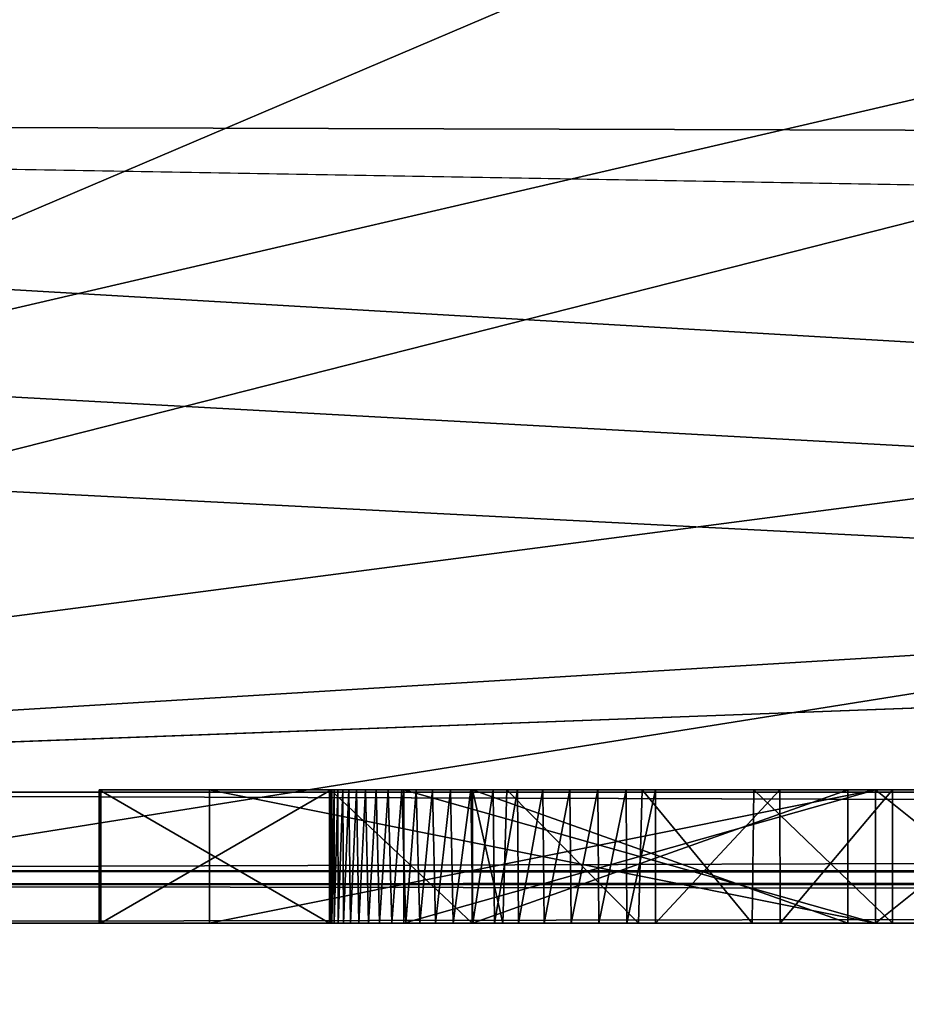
# Model space of a CAD drawing. Header units: millimetres. Extents: x -52 to 107, y -6 to 112.
# Tile 11 of 256: x -13.42 to -10.09, y -2.05 to 1.64. Entities that reach past the tile are written whole.
import ezdxf

# ---------------------------------------------------------------- set-up
doc = ezdxf.new("R2010")
doc.units = ezdxf.units.MM
doc.header["$LTSCALE"] = 65.185185
for name, color, linetype in [('100', 7, 'CONTINUOUS'), ('101', 7, 'CONTINUOUS'), ('102', 7, 'CONTINUOUS'), ('103', 7, 'CONTINUOUS'), ('104', 7, 'CONTINUOUS'), ('110', 7, 'CONTINUOUS'), ('111', 7, 'CONTINUOUS'), ('112', 7, 'CONTINUOUS'), ('113', 7, 'CONTINUOUS'), ('220', 7, 'CONTINUOUS'), ('221', 7, 'CONTINUOUS'), ('222', 7, 'CONTINUOUS'), ('223', 7, 'CONTINUOUS'), ('224', 7, 'CONTINUOUS'), ('225', 7, 'CONTINUOUS'), ('226', 7, 'CONTINUOUS'), ('227', 7, 'CONTINUOUS'), ('228', 7, 'CONTINUOUS'), ('229', 7, 'CONTINUOUS'), ('230', 7, 'CONTINUOUS'), ('231', 7, 'CONTINUOUS'), ('232', 7, 'CONTINUOUS'), ('233', 7, 'CONTINUOUS'), ('234', 7, 'CONTINUOUS'), ('277', 7, 'CONTINUOUS'), ('279', 7, 'CONTINUOUS'), ('281', 7, 'CONTINUOUS'), ('2968', 7, 'CONTINUOUS'), ('2981', 7, 'CONTINUOUS'), ('327', 7, 'CONTINUOUS'), ('339', 7, 'CONTINUOUS'), ('63', 7, 'CONTINUOUS'), ('65', 7, 'CONTINUOUS'), ('99', 7, 'CONTINUOUS')]:
    doc.layers.add(name, color=color, linetype=linetype)

msp = doc.modelspace()

# ---------------------------------------------------------------- linework, layer by layer
at = {"layer": '100', "color": 7, "linetype": 'CONTINUOUS', "true_color": 0x141a1c}
for points in [[(-10.2083, -1.2487, -36), (-10.2083, -1.7487, -36), (-12.7083, -1.7487, -33.1277), (-10.2083, -1.2487, -36)], [(-12.7083, -1.2487, -33.1277), (-10.2083, -1.2487, -36), (-12.7083, -1.7487, -33.1277), (-12.7083, -1.2487, -33.1277)]]:
    msp.add_3dface(points, dxfattribs=at)
at = {"layer": '101', "color": 7, "linetype": 'CONTINUOUS', "true_color": 0x141a1c}
for points in [[(-12.7083, -1.2487, -33.1277), (-12.7083, -1.7487, -33.1277), (-12.7083, -1.7487, -32.4894), (-12.7083, -1.2487, -33.1277)], [(-12.7083, -1.2487, -32.4894), (-12.7083, -1.2487, -33.1277), (-12.7083, -1.7487, -32.4894), (-12.7083, -1.2487, -32.4894)]]:
    msp.add_3dface(points, dxfattribs=at)
at = {"layer": '102', "color": 7, "linetype": 'CONTINUOUS', "true_color": 0x141a1c}
for points in [[(-12.7083, -1.2487, -32.4894), (-12.7083, -1.7487, -32.4894), (-10.2083, -1.7487, -32.4894), (-12.7083, -1.2487, -32.4894)], [(-10.2083, -1.2487, -32.4894), (-12.7083, -1.2487, -32.4894), (-10.2083, -1.7487, -32.4894), (-10.2083, -1.2487, -32.4894)]]:
    msp.add_3dface(points, dxfattribs=at)
at = {"layer": '103', "color": 7, "linetype": 'CONTINUOUS', "true_color": 0x141a1c}
for points in [[(-10.2083, -1.2487, -32.4894), (-10.2083, -1.7487, -32.4894), (-10.2083, -1.7487, -31), (-10.2083, -1.2487, -32.4894)], [(-10.2083, -1.2487, -31), (-10.2083, -1.2487, -32.4894), (-10.2083, -1.7487, -31), (-10.2083, -1.2487, -31)]]:
    msp.add_3dface(points, dxfattribs=at)
at = {"layer": '104', "color": 7, "linetype": 'CONTINUOUS', "true_color": 0x141a1c}
for points in [[(-10.2083, -1.2487, -31), (-10.2083, -1.7487, -31), (-9.5833, -1.7487, -31), (-10.2083, -1.2487, -31)], [(-9.5833, -1.2487, -31), (-10.2083, -1.2487, -31), (-9.5833, -1.7487, -31), (-9.5833, -1.2487, -31)]]:
    msp.add_3dface(points, dxfattribs=at)
at = {"layer": '110', "color": 7, "linetype": 'CONTINUOUS', "true_color": 0x141a1c}
for points in [[(-10.2083, -1.7487, -36), (-10.2083, -1.2487, -36), (-9.5833, -1.2487, -36), (-10.2083, -1.7487, -36)], [(-10.2083, -1.7487, -36), (-9.5833, -1.2487, -36), (-9.5833, -1.7487, -36), (-10.2083, -1.7487, -36)]]:
    msp.add_3dface(points, dxfattribs=at)
at = {"layer": '111', "color": 7, "linetype": 'CONTINUOUS', "true_color": 0x141a1c}
for points in [[(-11.9792, -1.2487, -33.1277), (-11.9792, -1.7487, -33.1277), (-10.2083, -1.7487, -35.1489), (-11.9792, -1.2487, -33.1277)], [(-10.2083, -1.2487, -35.1489), (-11.9792, -1.2487, -33.1277), (-10.2083, -1.7487, -35.1489), (-10.2083, -1.2487, -35.1489)]]:
    msp.add_3dface(points, dxfattribs=at)
at = {"layer": '112', "color": 7, "linetype": 'CONTINUOUS', "true_color": 0x141a1c}
for points in [[(-10.2083, -1.2487, -35.1489), (-10.2083, -1.7487, -35.1489), (-10.2083, -1.7487, -33.1277), (-10.2083, -1.2487, -35.1489)], [(-10.2083, -1.2487, -33.1277), (-10.2083, -1.2487, -35.1489), (-10.2083, -1.7487, -33.1277), (-10.2083, -1.2487, -33.1277)]]:
    msp.add_3dface(points, dxfattribs=at)
at = {"layer": '113', "color": 7, "linetype": 'CONTINUOUS', "true_color": 0x141a1c}
for points in [[(-11.9792, -1.7487, -33.1277), (-11.9792, -1.2487, -33.1277), (-10.2083, -1.2487, -33.1277), (-11.9792, -1.7487, -33.1277)], [(-11.9792, -1.7487, -33.1277), (-10.2083, -1.2487, -33.1277), (-10.2083, -1.7487, -33.1277), (-11.9792, -1.7487, -33.1277)]]:
    msp.add_3dface(points, dxfattribs=at)
at = {"layer": '220', "color": 7, "linetype": 'CONTINUOUS', "true_color": 0x141a1c}
for points in [[(-12.2539, -1.2487, 35), (-12.2582, -1.2487, 32.1032), (-12.2539, -1.7487, 35), (-12.2539, -1.2487, 35)], [(-12.2582, -1.2487, 32.1032), (-12.2582, -1.7487, 32.1032), (-12.2539, -1.7487, 35), (-12.2582, -1.2487, 32.1032)]]:
    msp.add_3dface(points, dxfattribs=at)
at = {"layer": '221', "color": 7, "linetype": 'CONTINUOUS', "true_color": 0x141a1c}
for points in [[(-11.7228, -1.2487, 35), (-12.2539, -1.2487, 35), (-11.7228, -1.7487, 35), (-11.7228, -1.2487, 35)], [(-12.2539, -1.2487, 35), (-12.2539, -1.7487, 35), (-11.7228, -1.7487, 35), (-12.2539, -1.2487, 35)]]:
    msp.add_3dface(points, dxfattribs=at)
at = {"layer": '222', "color": 7, "linetype": 'CONTINUOUS', "true_color": 0x141a1c}
for points in [[(-11.7206, -1.2487, 32.1032), (-11.7228, -1.2487, 35), (-11.7206, -1.7487, 32.1032), (-11.7206, -1.2487, 32.1032)], [(-11.7228, -1.2487, 35), (-11.7228, -1.7487, 35), (-11.7206, -1.7487, 32.1032), (-11.7228, -1.2487, 35)]]:
    msp.add_3dface(points, dxfattribs=at)
at = {"layer": '223', "color": 7, "linetype": 'CONTINUOUS', "true_color": 0x141a1c}
for points in [[(-10.313, -1.2487, 32.1032), (-11.7206, -1.2487, 32.1032), (-10.313, -1.7487, 32.1032), (-10.313, -1.2487, 32.1032)], [(-11.7206, -1.2487, 32.1032), (-11.7206, -1.7487, 32.1032), (-10.313, -1.7487, 32.1032), (-11.7206, -1.2487, 32.1032)]]:
    msp.add_3dface(points, dxfattribs=at)
at = {"layer": '224', "color": 7, "linetype": 'CONTINUOUS', "true_color": 0x141a1c}
for points in [[(-10.313, -1.2487, 31.652), (-10.313, -1.2487, 32.1032), (-10.313, -1.7487, 31.652), (-10.313, -1.2487, 31.652)], [(-10.313, -1.2487, 32.1032), (-10.313, -1.7487, 32.1032), (-10.313, -1.7487, 31.652), (-10.313, -1.2487, 32.1032)]]:
    msp.add_3dface(points, dxfattribs=at)
at = {"layer": '225', "color": 7, "linetype": 'CONTINUOUS', "true_color": 0x141a1c}
for points in [[(-11.7206, -1.2487, 31.652), (-10.313, -1.2487, 31.652), (-11.7206, -1.7487, 31.652), (-11.7206, -1.2487, 31.652)], [(-10.313, -1.2487, 31.652), (-10.313, -1.7487, 31.652), (-11.7206, -1.7487, 31.652), (-10.313, -1.2487, 31.652)]]:
    msp.add_3dface(points, dxfattribs=at)
at = {"layer": '226', "color": 7, "linetype": 'CONTINUOUS', "true_color": 0x141a1c}
for points in [[(-11.7206, -1.2487, 31.4297), (-11.7206, -1.2487, 31.5407), (-11.7206, -1.7487, 31.4297), (-11.7206, -1.2487, 31.4297)], [(-11.7206, -1.2487, 31.5407), (-11.7206, -1.2487, 31.652), (-11.7206, -1.7487, 31.5407), (-11.7206, -1.2487, 31.5407)], [(-11.7206, -1.7487, 31.4297), (-11.7206, -1.2487, 31.5407), (-11.7206, -1.7487, 31.5407), (-11.7206, -1.7487, 31.4297)], [(-11.7206, -1.2487, 31.652), (-11.7206, -1.7487, 31.652), (-11.7206, -1.7487, 31.5407), (-11.7206, -1.2487, 31.652)]]:
    msp.add_3dface(points, dxfattribs=at)
at = {"layer": '227', "color": 7, "linetype": 'CONTINUOUS', "true_color": 0x141a1c}
for points in [[(-11.5918, -1.2487, 30.8401), (-11.7206, -1.2487, 31.4297), (-11.6068, -1.7487, 30.862), (-11.5918, -1.2487, 30.8401)], [(-11.7206, -1.2487, 31.4297), (-11.7206, -1.7487, 31.4297), (-11.6068, -1.7487, 30.862), (-11.7206, -1.2487, 31.4297)], [(-11.0988, -1.7487, 30.5898), (-11.5918, -1.2487, 30.8401), (-11.6068, -1.7487, 30.862), (-11.0988, -1.7487, 30.5898)], [(-11.0849, -1.2487, 30.5883), (-11.5918, -1.2487, 30.8401), (-11.0988, -1.7487, 30.5898), (-11.0849, -1.2487, 30.5883)], [(-10.6719, -1.7487, 30.5909), (-11.0849, -1.2487, 30.5883), (-11.0988, -1.7487, 30.5898), (-10.6719, -1.7487, 30.5909)], [(-10.665, -1.2487, 30.5916), (-11.0849, -1.2487, 30.5883), (-10.6719, -1.7487, 30.5909), (-10.665, -1.2487, 30.5916)], [(-10.1446, -1.7487, 30.6913), (-10.665, -1.2487, 30.5916), (-10.6719, -1.7487, 30.5909), (-10.1446, -1.7487, 30.6913)], [(-10.1446, -1.2487, 30.6913), (-10.665, -1.2487, 30.5916), (-10.1446, -1.7487, 30.6913), (-10.1446, -1.2487, 30.6913)]]:
    msp.add_3dface(points, dxfattribs=at)
at = {"layer": '228', "color": 7, "linetype": 'CONTINUOUS', "true_color": 0x141a1c}
for points in [[(-10.1446, -1.2487, 30.2207), (-10.1446, -1.2487, 30.6913), (-10.1446, -1.7487, 30.2207), (-10.1446, -1.2487, 30.2207)], [(-10.1446, -1.2487, 30.6913), (-10.1446, -1.7487, 30.6913), (-10.1446, -1.7487, 30.2207), (-10.1446, -1.2487, 30.6913)]]:
    msp.add_3dface(points, dxfattribs=at)
at = {"layer": '229', "color": 7, "linetype": 'CONTINUOUS', "true_color": 0x141a1c}
for points in [[(-11.0341, -1.2487, 30.13), (-10.568, -1.2487, 30.1495), (-11.0341, -1.7487, 30.13), (-11.0341, -1.2487, 30.13)], [(-11.0341, -1.7487, 30.13), (-10.568, -1.2487, 30.1495), (-10.5668, -1.7487, 30.1496), (-11.0341, -1.7487, 30.13)], [(-10.568, -1.2487, 30.1495), (-10.1446, -1.2487, 30.2207), (-10.5668, -1.7487, 30.1496), (-10.568, -1.2487, 30.1495)], [(-10.1446, -1.2487, 30.2207), (-10.1446, -1.7487, 30.2207), (-10.5668, -1.7487, 30.1496), (-10.1446, -1.2487, 30.2207)]]:
    msp.add_3dface(points, dxfattribs=at)
at = {"layer": '230', "color": 7, "linetype": 'CONTINUOUS', "true_color": 0x141a1c}
for points in [[(-12.2517, -1.2487, 31.3908), (-12.2487, -1.2487, 31.2676), (-12.2517, -1.7487, 31.3908), (-12.2517, -1.2487, 31.3908)], [(-12.2517, -1.7487, 31.3908), (-12.2487, -1.2487, 31.2676), (-12.2488, -1.7487, 31.266), (-12.2517, -1.7487, 31.3908)], [(-12.2487, -1.2487, 31.2676), (-12.2405, -1.2487, 31.153), (-12.2488, -1.7487, 31.266), (-12.2487, -1.2487, 31.2676)], [(-12.2488, -1.7487, 31.266), (-12.2405, -1.2487, 31.153), (-12.2401, -1.7487, 31.1484), (-12.2488, -1.7487, 31.266)], [(-12.2405, -1.2487, 31.153), (-12.227, -1.2487, 31.0476), (-12.2401, -1.7487, 31.1484), (-12.2405, -1.2487, 31.153)], [(-12.2401, -1.7487, 31.1484), (-12.227, -1.2487, 31.0476), (-12.2254, -1.7487, 31.0379), (-12.2401, -1.7487, 31.1484)], [(-12.227, -1.2487, 31.0476), (-12.2084, -1.2487, 30.95), (-12.2254, -1.7487, 31.0379), (-12.227, -1.2487, 31.0476)], [(-12.2254, -1.7487, 31.0379), (-12.2084, -1.2487, 30.95), (-12.205, -1.7487, 30.9349), (-12.2254, -1.7487, 31.0379)], [(-12.2084, -1.2487, 30.95), (-12.1849, -1.2487, 30.859), (-12.205, -1.7487, 30.9349), (-12.2084, -1.2487, 30.95)], [(-12.205, -1.7487, 30.9349), (-12.1849, -1.2487, 30.859), (-12.1789, -1.7487, 30.8398), (-12.205, -1.7487, 30.9349)], [(-12.1849, -1.2487, 30.859), (-12.1562, -1.2487, 30.7746), (-12.1789, -1.7487, 30.8398), (-12.1849, -1.2487, 30.859)], [(-12.1789, -1.7487, 30.8398), (-12.1562, -1.2487, 30.7746), (-12.1475, -1.7487, 30.7525), (-12.1789, -1.7487, 30.8398)], [(-12.1562, -1.2487, 30.7746), (-12.1225, -1.2487, 30.6962), (-12.1475, -1.7487, 30.7525), (-12.1562, -1.2487, 30.7746)], [(-12.1475, -1.7487, 30.7525), (-12.1225, -1.2487, 30.6962), (-12.1112, -1.7487, 30.6736), (-12.1475, -1.7487, 30.7525)], [(-12.1225, -1.2487, 30.6962), (-12.0832, -1.2487, 30.6236), (-12.1112, -1.7487, 30.6736), (-12.1225, -1.2487, 30.6962)], [(-12.1112, -1.7487, 30.6736), (-12.0832, -1.2487, 30.6236), (-12.0698, -1.7487, 30.602), (-12.1112, -1.7487, 30.6736)], [(-12.0832, -1.2487, 30.6236), (-12.0382, -1.2487, 30.5566), (-12.0698, -1.7487, 30.602), (-12.0832, -1.2487, 30.6236)], [(-12.0698, -1.7487, 30.602), (-12.0382, -1.2487, 30.5566), (-12.0233, -1.7487, 30.5373), (-12.0698, -1.7487, 30.602)], [(-12.0382, -1.2487, 30.5566), (-11.9863, -1.2487, 30.4941), (-12.0233, -1.7487, 30.5373), (-12.0382, -1.2487, 30.5566)], [(-12.0233, -1.7487, 30.5373), (-11.9863, -1.2487, 30.4941), (-11.9711, -1.7487, 30.4781), (-12.0233, -1.7487, 30.5373)], [(-11.9863, -1.2487, 30.4941), (-11.9324, -1.2487, 30.4406), (-11.9711, -1.7487, 30.4781), (-11.9863, -1.2487, 30.4941)], [(-11.9711, -1.7487, 30.4781), (-11.9324, -1.2487, 30.4406), (-11.9184, -1.7487, 30.428), (-11.9711, -1.7487, 30.4781)], [(-11.9324, -1.2487, 30.4406), (-11.8718, -1.2487, 30.3902), (-11.9184, -1.7487, 30.428), (-11.9324, -1.2487, 30.4406)], [(-11.9184, -1.7487, 30.428), (-11.8718, -1.2487, 30.3902), (-11.8598, -1.7487, 30.3811), (-11.9184, -1.7487, 30.428)], [(-11.8718, -1.2487, 30.3902), (-11.8032, -1.2487, 30.3423), (-11.8598, -1.7487, 30.3811), (-11.8718, -1.2487, 30.3902)], [(-11.8598, -1.7487, 30.3811), (-11.8032, -1.2487, 30.3423), (-11.7937, -1.7487, 30.3362), (-11.8598, -1.7487, 30.3811)], [(-11.8032, -1.2487, 30.3423), (-11.7271, -1.2487, 30.2974), (-11.7937, -1.7487, 30.3362), (-11.8032, -1.2487, 30.3423)], [(-11.7937, -1.7487, 30.3362), (-11.7271, -1.2487, 30.2974), (-11.7204, -1.7487, 30.2937), (-11.7937, -1.7487, 30.3362)], [(-11.7271, -1.2487, 30.2974), (-11.6436, -1.2487, 30.2567), (-11.7204, -1.7487, 30.2937), (-11.7271, -1.2487, 30.2974)], [(-11.7204, -1.7487, 30.2937), (-11.6436, -1.2487, 30.2567), (-11.6385, -1.7487, 30.2545), (-11.7204, -1.7487, 30.2937)], [(-11.6436, -1.2487, 30.2567), (-11.5527, -1.2487, 30.22), (-11.6385, -1.7487, 30.2545), (-11.6436, -1.2487, 30.2567)], [(-11.6385, -1.7487, 30.2545), (-11.5527, -1.2487, 30.22), (-11.5482, -1.7487, 30.2185), (-11.6385, -1.7487, 30.2545)], [(-11.5527, -1.2487, 30.22), (-11.4567, -1.2487, 30.1892), (-11.5482, -1.7487, 30.2185), (-11.5527, -1.2487, 30.22)], [(-11.5482, -1.7487, 30.2185), (-11.4567, -1.2487, 30.1892), (-11.4526, -1.7487, 30.1881), (-11.5482, -1.7487, 30.2185)], [(-11.4567, -1.2487, 30.1892), (-11.3555, -1.2487, 30.164), (-11.4526, -1.7487, 30.1881), (-11.4567, -1.2487, 30.1892)], [(-11.4526, -1.7487, 30.1881), (-11.3555, -1.2487, 30.164), (-11.3513, -1.7487, 30.1632), (-11.4526, -1.7487, 30.1881)], [(-11.3555, -1.2487, 30.164), (-11.2511, -1.2487, 30.1456), (-11.3513, -1.7487, 30.1632), (-11.3555, -1.2487, 30.164)], [(-11.3513, -1.7487, 30.1632), (-11.2511, -1.2487, 30.1456), (-11.2474, -1.7487, 30.1451), (-11.3513, -1.7487, 30.1632)], [(-11.2511, -1.2487, 30.1456), (-11.1441, -1.2487, 30.1344), (-11.2474, -1.7487, 30.1451), (-11.2511, -1.2487, 30.1456)], [(-11.2474, -1.7487, 30.1451), (-11.1441, -1.2487, 30.1344), (-11.1418, -1.7487, 30.1341), (-11.2474, -1.7487, 30.1451)], [(-11.1441, -1.2487, 30.1344), (-11.0341, -1.2487, 30.13), (-11.1418, -1.7487, 30.1341), (-11.1441, -1.2487, 30.1344)], [(-11.0341, -1.2487, 30.13), (-11.0341, -1.7487, 30.13), (-11.1418, -1.7487, 30.1341), (-11.0341, -1.2487, 30.13)]]:
    msp.add_3dface(points, dxfattribs=at)
at = {"layer": '231', "color": 7, "linetype": 'CONTINUOUS', "true_color": 0x141a1c}
for points in [[(-12.2517, -1.2487, 31.652), (-12.2517, -1.2487, 31.3908), (-12.2517, -1.7487, 31.652), (-12.2517, -1.2487, 31.652)], [(-12.2517, -1.2487, 31.3908), (-12.2517, -1.7487, 31.3908), (-12.2517, -1.7487, 31.652), (-12.2517, -1.2487, 31.3908)]]:
    msp.add_3dface(points, dxfattribs=at)
at = {"layer": '232', "color": 7, "linetype": 'CONTINUOUS', "true_color": 0x141a1c}
for points in [[(-13.1153, -1.2487, 31.652), (-12.2517, -1.2487, 31.652), (-13.1153, -1.7487, 31.652), (-13.1153, -1.2487, 31.652)], [(-12.2517, -1.2487, 31.652), (-12.2517, -1.7487, 31.652), (-13.1153, -1.7487, 31.652), (-12.2517, -1.2487, 31.652)]]:
    msp.add_3dface(points, dxfattribs=at)
at = {"layer": '233', "color": 7, "linetype": 'CONTINUOUS', "true_color": 0x141a1c}
for points in [[(-13.1218, -1.2487, 32.1032), (-13.1153, -1.2487, 31.652), (-13.1218, -1.7487, 32.1032), (-13.1218, -1.2487, 32.1032)], [(-13.1153, -1.2487, 31.652), (-13.1153, -1.7487, 31.652), (-13.1218, -1.7487, 32.1032), (-13.1153, -1.2487, 31.652)]]:
    msp.add_3dface(points, dxfattribs=at)
at = {"layer": '234', "color": 7, "linetype": 'CONTINUOUS', "true_color": 0x141a1c}
for points in [[(-12.2582, -1.2487, 32.1032), (-13.1218, -1.2487, 32.1032), (-12.2582, -1.7487, 32.1032), (-12.2582, -1.2487, 32.1032)], [(-12.2582, -1.7487, 32.1032), (-13.1218, -1.2487, 32.1032), (-13.1218, -1.7487, 32.1032), (-12.2582, -1.7487, 32.1032)]]:
    msp.add_3dface(points, dxfattribs=at)
at = {"layer": '277', "color": 7, "linetype": 'CONTINUOUS', "true_color": 0xe0f2ff}
for points in [[(-12.7083, -1.7487, -33.1277), (-10.2083, -1.7487, -36), (-18.5, -1.7487, -44.1944), (-12.7083, -1.7487, -33.1277)], [(-10.2083, -1.7487, -36), (-9.5833, -1.7487, -36), (-18.5, -1.7487, -44.1944), (-10.2083, -1.7487, -36)], [(-12.7083, -1.7487, -32.4894), (-12.7083, -1.7487, -33.1277), (-18.5, -1.7487, -44.1944), (-12.7083, -1.7487, -32.4894)], [(-13.1153, -1.7487, 31.652), (-12.7083, -1.7487, -32.4894), (-18.5, -1.7487, -44.1944), (-13.1153, -1.7487, 31.652)], [(-9.5833, -1.7487, -36), (-7.6042, -1.7487, -34.5106), (-18.5, -1.7487, -44.1944), (-9.5833, -1.7487, -36)], [(-5.2083, -1.7487, -35.8936), (-4.6875, -1.7487, -35.5745), (-18.5, -1.7487, -44.1944), (-5.2083, -1.7487, -35.8936)], [(-4.6875, -1.7487, -35.5745), (-3.125, -1.7487, -35.2553), (-18.5, -1.7487, -44.1944), (-4.6875, -1.7487, -35.5745)], [(-5.8333, -1.7487, -36), (-5.2083, -1.7487, -35.8936), (-18.5, -1.7487, -44.1944), (-5.8333, -1.7487, -36)], [(-6.4583, -1.7487, -35.8936), (-5.8333, -1.7487, -36), (-18.5, -1.7487, -44.1944), (-6.4583, -1.7487, -35.8936)], [(-6.9792, -1.7487, -35.5745), (-6.4583, -1.7487, -35.8936), (-18.5, -1.7487, -44.1944), (-6.9792, -1.7487, -35.5745)], [(-7.2917, -1.7487, -35.2553), (-6.9792, -1.7487, -35.5745), (-18.5, -1.7487, -44.1944), (-7.2917, -1.7487, -35.2553)], [(-7.5, -1.7487, -34.8298), (-7.2917, -1.7487, -35.2553), (-18.5, -1.7487, -44.1944), (-7.5, -1.7487, -34.8298)], [(-7.6042, -1.7487, -34.5106), (-7.5, -1.7487, -34.8298), (-18.5, -1.7487, -44.1944), (-7.6042, -1.7487, -34.5106)], [(-2.5, -1.7487, -36), (-1.875, -1.7487, -36), (-18.5, -1.7487, -44.1944), (-2.5, -1.7487, -36)], [(-1.875, -1.7487, -36), (-1.0417, -1.7487, -36), (-18.5, -1.7487, -44.1944), (-1.875, -1.7487, -36)], [(-3.125, -1.7487, -35.2553), (-2.5, -1.7487, -36), (-18.5, -1.7487, -44.1944), (-3.125, -1.7487, -35.2553)], [(-1.0417, -1.7487, -36), (2.5, -1.7487, -36), (-18.5, -1.7487, -44.1944), (-1.0417, -1.7487, -36)], [(2.5, -1.7487, -36), (73.5, -1.7487, -42), (-18.5, -1.7487, -44.1944), (2.5, -1.7487, -36)], [(-12.2539, -1.7487, 35), (-13.1218, -1.7487, 32.1032), (-18.5, -1.7487, 42), (-12.2539, -1.7487, 35)], [(2.8325, -1.7487, 39.7522), (-12.2539, -1.7487, 35), (-18.5, -1.7487, 42), (2.8325, -1.7487, 39.7522)], [(-13.1218, -1.7487, 32.1032), (-13.1153, -1.7487, 31.652), (-18.5, -1.7487, -44.1944), (-13.1218, -1.7487, 32.1032)], [(-18.5, -1.7487, 42), (-13.1218, -1.7487, 32.1032), (-18.5, -1.7487, -42), (-18.5, -1.7487, 42)], [(-18.5, -1.7487, -42), (-13.1218, -1.7487, 32.1032), (-18.5, -1.7487, -44.1944), (-18.5, -1.7487, -42)], [(73.5, -1.7487, 44.1944), (2.8325, -1.7487, 39.7522), (-18.5, -1.7487, 42), (73.5, -1.7487, 44.1944)], [(73.5, -1.7487, -42), (73.5, -1.7487, -44.1944), (-18.5, -1.7487, -44.1944), (73.5, -1.7487, -42)], [(-18.5, -1.7487, 44.1944), (73.5, -1.7487, 44.1944), (-18.5, -1.7487, 42), (-18.5, -1.7487, 44.1944)], [(-12.2539, -1.7487, 35), (-12.2582, -1.7487, 32.1032), (-13.1218, -1.7487, 32.1032), (-12.2539, -1.7487, 35)], [(-12.2517, -1.7487, 31.652), (-12.7083, -1.7487, -32.4894), (-13.1153, -1.7487, 31.652), (-12.2517, -1.7487, 31.652)], [(-10.2083, -1.7487, -32.4894), (-12.7083, -1.7487, -32.4894), (-10.2083, -1.7487, -31), (-10.2083, -1.7487, -32.4894)], [(-10.2083, -1.7487, -31), (-12.7083, -1.7487, -32.4894), (-10.5668, -1.7487, 30.1496), (-10.2083, -1.7487, -31)], [(-12.7083, -1.7487, -32.4894), (-11.0341, -1.7487, 30.13), (-10.5668, -1.7487, 30.1496), (-12.7083, -1.7487, -32.4894)], [(-11.0341, -1.7487, 30.13), (-12.7083, -1.7487, -32.4894), (-11.1418, -1.7487, 30.1341), (-11.0341, -1.7487, 30.13)], [(-12.7083, -1.7487, -32.4894), (-12.2517, -1.7487, 31.3908), (-12.2488, -1.7487, 31.266), (-12.7083, -1.7487, -32.4894)], [(-12.2517, -1.7487, 31.3908), (-12.7083, -1.7487, -32.4894), (-12.2517, -1.7487, 31.652), (-12.2517, -1.7487, 31.3908)], [(-12.7083, -1.7487, -32.4894), (-12.2488, -1.7487, 31.266), (-12.2401, -1.7487, 31.1484), (-12.7083, -1.7487, -32.4894)], [(-12.7083, -1.7487, -32.4894), (-12.2401, -1.7487, 31.1484), (-12.2254, -1.7487, 31.0379), (-12.7083, -1.7487, -32.4894)], [(-12.7083, -1.7487, -32.4894), (-12.2254, -1.7487, 31.0379), (-12.205, -1.7487, 30.9349), (-12.7083, -1.7487, -32.4894)], [(-12.7083, -1.7487, -32.4894), (-12.205, -1.7487, 30.9349), (-12.1789, -1.7487, 30.8398), (-12.7083, -1.7487, -32.4894)], [(-12.7083, -1.7487, -32.4894), (-12.1789, -1.7487, 30.8398), (-12.1475, -1.7487, 30.7525), (-12.7083, -1.7487, -32.4894)], [(-12.7083, -1.7487, -32.4894), (-12.1475, -1.7487, 30.7525), (-12.1112, -1.7487, 30.6736), (-12.7083, -1.7487, -32.4894)], [(-12.7083, -1.7487, -32.4894), (-12.1112, -1.7487, 30.6736), (-12.0698, -1.7487, 30.602), (-12.7083, -1.7487, -32.4894)], [(-12.7083, -1.7487, -32.4894), (-12.0698, -1.7487, 30.602), (-12.0233, -1.7487, 30.5373), (-12.7083, -1.7487, -32.4894)], [(-12.7083, -1.7487, -32.4894), (-12.0233, -1.7487, 30.5373), (-11.9711, -1.7487, 30.4781), (-12.7083, -1.7487, -32.4894)], [(-12.7083, -1.7487, -32.4894), (-11.9711, -1.7487, 30.4781), (-11.9184, -1.7487, 30.428), (-12.7083, -1.7487, -32.4894)], [(-12.7083, -1.7487, -32.4894), (-11.9184, -1.7487, 30.428), (-11.8598, -1.7487, 30.3811), (-12.7083, -1.7487, -32.4894)], [(-12.7083, -1.7487, -32.4894), (-11.8598, -1.7487, 30.3811), (-11.7937, -1.7487, 30.3362), (-12.7083, -1.7487, -32.4894)], [(-12.7083, -1.7487, -32.4894), (-11.7937, -1.7487, 30.3362), (-11.7204, -1.7487, 30.2937), (-12.7083, -1.7487, -32.4894)], [(-12.7083, -1.7487, -32.4894), (-11.7204, -1.7487, 30.2937), (-11.6385, -1.7487, 30.2545), (-12.7083, -1.7487, -32.4894)], [(-12.7083, -1.7487, -32.4894), (-11.6385, -1.7487, 30.2545), (-11.5482, -1.7487, 30.2185), (-12.7083, -1.7487, -32.4894)], [(-12.7083, -1.7487, -32.4894), (-11.5482, -1.7487, 30.2185), (-11.4526, -1.7487, 30.1881), (-12.7083, -1.7487, -32.4894)], [(-12.7083, -1.7487, -32.4894), (-11.4526, -1.7487, 30.1881), (-11.3513, -1.7487, 30.1632), (-12.7083, -1.7487, -32.4894)], [(-12.7083, -1.7487, -32.4894), (-11.3513, -1.7487, 30.1632), (-11.2474, -1.7487, 30.1451), (-12.7083, -1.7487, -32.4894)], [(-12.7083, -1.7487, -32.4894), (-11.2474, -1.7487, 30.1451), (-11.1418, -1.7487, 30.1341), (-12.7083, -1.7487, -32.4894)], [(-11.7228, -1.7487, 35), (-12.2539, -1.7487, 35), (2.8325, -1.7487, 39.7522), (-11.7228, -1.7487, 35)], [(-11.7206, -1.7487, 32.1032), (-11.7228, -1.7487, 35), (-9.5229, -1.7487, 35), (-11.7206, -1.7487, 32.1032)], [(-9.5229, -1.7487, 35), (-11.7228, -1.7487, 35), (2.8325, -1.7487, 39.7522), (-9.5229, -1.7487, 35)], [(-10.313, -1.7487, 32.1032), (-11.7206, -1.7487, 32.1032), (-9.5229, -1.7487, 35), (-10.313, -1.7487, 32.1032)], [(-11.7206, -1.7487, 31.652), (-10.313, -1.7487, 31.652), (-11.7206, -1.7487, 31.5407), (-11.7206, -1.7487, 31.652)], [(-10.313, -1.7487, 31.652), (-11.7206, -1.7487, 31.4297), (-11.7206, -1.7487, 31.5407), (-10.313, -1.7487, 31.652)], [(-11.7206, -1.7487, 31.4297), (-10.313, -1.7487, 31.652), (-11.6068, -1.7487, 30.862), (-11.7206, -1.7487, 31.4297)], [(-10.313, -1.7487, 31.652), (-11.0988, -1.7487, 30.5898), (-11.6068, -1.7487, 30.862), (-10.313, -1.7487, 31.652)], [(-10.313, -1.7487, 31.652), (-10.6719, -1.7487, 30.5909), (-11.0988, -1.7487, 30.5898), (-10.313, -1.7487, 31.652)], [(-10.313, -1.7487, 31.652), (-10.1446, -1.7487, 30.6913), (-10.6719, -1.7487, 30.5909), (-10.313, -1.7487, 31.652)], [(-10.1446, -1.7487, 30.2207), (-10.2083, -1.7487, -31), (-10.5668, -1.7487, 30.1496), (-10.1446, -1.7487, 30.2207)], [(-10.313, -1.7487, 31.652), (-10.313, -1.7487, 32.1032), (-9.5229, -1.7487, 35), (-10.313, -1.7487, 31.652)], [(-10.1446, -1.7487, 30.6913), (-10.313, -1.7487, 31.652), (-9.5229, -1.7487, 35), (-10.1446, -1.7487, 30.6913)], [(-9.5833, -1.7487, -31), (-10.2083, -1.7487, -31), (-10.1446, -1.7487, 30.2207), (-9.5833, -1.7487, -31)], [(-9.5833, -1.7487, -31), (-10.1446, -1.7487, 30.2207), (-9.5682, -1.7487, 30.2466), (-9.5833, -1.7487, -31)], [(-9.5682, -1.7487, 30.8554), (-9.5682, -1.7487, 30.2466), (-10.1446, -1.7487, 30.2207), (-9.5682, -1.7487, 30.8554)], [(-10.1446, -1.7487, 30.2207), (-10.1446, -1.7487, 30.6913), (-9.5229, -1.7487, 35), (-10.1446, -1.7487, 30.2207)], [(-9.5682, -1.7487, 30.8554), (-10.1446, -1.7487, 30.2207), (-9.5229, -1.7487, 35), (-9.5682, -1.7487, 30.8554)]]:
    msp.add_3dface(points, dxfattribs=at)
at = {"layer": '279', "color": 7, "linetype": 'CONTINUOUS', "true_color": 0xe0f2ff}
for points in [[(7.4111, 16.2513, 45), (8.1406, 16.0619, 44.9967), (-18.5, -1.2575, 44.6944), (7.4111, 16.2513, 45)], [(-18.5, 16.2513, 45), (7.4111, 16.2513, 45), (-18.5, -1.2575, 44.6944), (-18.5, 16.2513, 45)], [(8.1406, 16.0619, 44.9967), (8.6858, 15.5419, 44.9876), (-18.5, -1.2575, 44.6944), (8.1406, 16.0619, 44.9967)], [(8.6858, 15.5419, 44.9876), (9.7629, 10.7787, 44.9045), (-18.5, -1.2575, 44.6944), (8.6858, 15.5419, 44.9876)], [(9.7629, 10.7787, 44.9045), (12.198, 6.5457, 44.8306), (-18.5, -1.2575, 44.6944), (9.7629, 10.7787, 44.9045)], [(12.198, 6.5457, 44.8306), (15.774, 3.2205, 44.7725), (-18.5, -1.2575, 44.6944), (12.198, 6.5457, 44.8306)], [(15.774, 3.2205, 44.7725), (20.172, 1.099, 44.7355), (-18.5, -1.2575, 44.6944), (15.774, 3.2205, 44.7725)], [(20.172, 1.099, 44.7355), (25, 0.3703, 44.7228), (-18.5, -1.2575, 44.6944), (20.172, 1.099, 44.7355)], [(-18.5, -1.2575, 44.6944), (25, 0.3703, 44.7228), (73.5, -1.2575, 44.6944), (-18.5, -1.2575, 44.6944)]]:
    msp.add_3dface(points, dxfattribs=at)
at = {"layer": '281', "color": 7, "linetype": 'CONTINUOUS', "true_color": 0xe0f2ff}
for points in [[(20.172, 1.099, -44.7355), (15.774, 3.2205, -44.7725), (-18.5, 16.2513, -45), (20.172, 1.099, -44.7355)], [(-18.5, -1.2575, -44.6944), (20.172, 1.099, -44.7355), (-18.5, 16.2513, -45), (-18.5, -1.2575, -44.6944)], [(25, 0.3703, -44.7228), (20.172, 1.099, -44.7355), (-18.5, -1.2575, -44.6944), (25, 0.3703, -44.7228)], [(73.5, -1.2575, -44.6944), (25, 0.3703, -44.7228), (-18.5, -1.2575, -44.6944), (73.5, -1.2575, -44.6944)]]:
    msp.add_3dface(points, dxfattribs=at)
at = {"layer": '2968', "color": 7, "linetype": 'CONTINUOUS', "true_color": 0xe0f2ff}
for points in [[(-10.2083, -1.2487, -36), (-12.7083, -1.2487, -33.1277), (-9.5833, -1.2487, -36), (-10.2083, -1.2487, -36)], [(-12.7083, -1.2487, -33.1277), (-12.7083, -1.2487, -32.4894), (-11.9792, -1.2487, -33.1277), (-12.7083, -1.2487, -33.1277)], [(-9.5833, -1.2487, -36), (-12.7083, -1.2487, -33.1277), (-10.2083, -1.2487, -35.1489), (-9.5833, -1.2487, -36)], [(-12.7083, -1.2487, -33.1277), (-11.9792, -1.2487, -33.1277), (-10.2083, -1.2487, -35.1489), (-12.7083, -1.2487, -33.1277)], [(-12.7083, -1.2487, -32.4894), (-10.2083, -1.2487, -32.4894), (-8.5417, -1.2487, -33.1277), (-12.7083, -1.2487, -32.4894)], [(-12.7083, -1.2487, -32.4894), (-8.5417, -1.2487, -33.1277), (-9.5833, -1.2487, -33.1277), (-12.7083, -1.2487, -32.4894)], [(-12.7083, -1.2487, -32.4894), (-9.5833, -1.2487, -33.1277), (-10.2083, -1.2487, -33.1277), (-12.7083, -1.2487, -32.4894)], [(-11.9792, -1.2487, -33.1277), (-12.7083, -1.2487, -32.4894), (-10.2083, -1.2487, -33.1277), (-11.9792, -1.2487, -33.1277)], [(-10.2083, -1.2487, -32.4894), (-10.2083, -1.2487, -31), (-9.5833, -1.2487, -32.4894), (-10.2083, -1.2487, -32.4894)], [(-10.2083, -1.2487, -32.4894), (-9.5833, -1.2487, -32.4894), (-8.5417, -1.2487, -33.1277), (-10.2083, -1.2487, -32.4894)], [(-10.2083, -1.2487, -31), (-9.5833, -1.2487, -31), (-9.5833, -1.2487, -32.4894), (-10.2083, -1.2487, -31)], [(-9.5833, -1.2487, -33.1277), (-9.5833, -1.2487, -36), (-10.2083, -1.2487, -33.1277), (-9.5833, -1.2487, -33.1277)], [(-9.5833, -1.2487, -36), (-10.2083, -1.2487, -35.1489), (-10.2083, -1.2487, -33.1277), (-9.5833, -1.2487, -36)]]:
    msp.add_3dface(points, dxfattribs=at)
at = {"layer": '2981', "color": 7, "linetype": 'CONTINUOUS', "true_color": 0xe0f2ff}
msp.add_3dface([(-10.2083, -1.7487, -35.1489), (-11.9792, -1.7487, -33.1277), (-10.2083, -1.7487, -33.1277), (-10.2083, -1.7487, -35.1489)], dxfattribs=at)
at = {"layer": '327', "color": 7, "linetype": 'CONTINUOUS', "true_color": 0xe0f2ff}
for points in [[(73.5, -1.2575, -44.6944), (-18.5, -1.2575, -44.6944), (-18.5, -1.5528, -44.5914), (73.5, -1.2575, -44.6944)], [(73.5, -1.2575, -44.6944), (-18.5, -1.5528, -44.5914), (73.5, -1.5528, -44.5914), (73.5, -1.2575, -44.6944)], [(-18.5, -1.5528, -44.5914), (-18.5, -1.6041, -44.5462), (73.5, -1.5528, -44.5914), (-18.5, -1.5528, -44.5914)], [(73.5, -1.5528, -44.5914), (-18.5, -1.6041, -44.5462), (73.5, -1.6041, -44.5462), (73.5, -1.5528, -44.5914)], [(-18.5, -1.7487, -44.1944), (73.5, -1.7487, -44.1944), (73.5, -1.6041, -44.5462), (-18.5, -1.7487, -44.1944)], [(-18.5, -1.6041, -44.5462), (-18.5, -1.7487, -44.1944), (73.5, -1.6041, -44.5462), (-18.5, -1.6041, -44.5462)]]:
    msp.add_3dface(points, dxfattribs=at)
at = {"layer": '339', "color": 7, "linetype": 'CONTINUOUS', "true_color": 0xe0f2ff}
for points in [[(-18.5, -1.2575, 44.6944), (73.5, -1.2575, 44.6944), (73.5, -1.5528, 44.5914), (-18.5, -1.2575, 44.6944)], [(-18.5, -1.5528, 44.5913), (-18.5, -1.2575, 44.6944), (73.5, -1.5528, 44.5914), (-18.5, -1.5528, 44.5913)], [(-18.5, -1.6041, 44.5462), (-18.5, -1.5528, 44.5913), (73.5, -1.6041, 44.5462), (-18.5, -1.6041, 44.5462)], [(73.5, -1.6041, 44.5462), (-18.5, -1.5528, 44.5913), (73.5, -1.5528, 44.5914), (73.5, -1.6041, 44.5462)], [(73.5, -1.7487, 44.1944), (-18.5, -1.7487, 44.1944), (-18.5, -1.6041, 44.5462), (73.5, -1.7487, 44.1944)], [(73.5, -1.7487, 44.1944), (-18.5, -1.6041, 44.5462), (73.5, -1.6041, 44.5462), (73.5, -1.7487, 44.1944)]]:
    msp.add_3dface(points, dxfattribs=at)
at = {"layer": '63', "color": 7, "linetype": 'CONTINUOUS', "true_color": 0xe0f2ff}
for points in [[(7.3475, 16.2513, -50), (7.4111, 16.2513, -50), (-24.384, 1.2687, -50.2615), (7.3475, 16.2513, -50)], [(-24, 16.2508, -50), (7.3475, 16.2513, -50), (-24.384, 1.2687, -50.2615), (-24, 16.2508, -50)], [(7.4111, 16.2513, -50), (8.1845, 16.0365, -50.0037), (-24.384, 1.2687, -50.2615), (7.4111, 16.2513, -50)], [(8.1845, 16.0365, -50.0037), (8.7364, 15.4537, -50.0139), (-24.384, 1.2687, -50.2615), (8.1845, 16.0365, -50.0037)], [(8.7364, 15.4537, -50.0139), (9.8317, 10.7275, -50.0964), (-40.5842, -5.7487, -50.384), (8.7364, 15.4537, -50.0139)], [(8.7364, 15.4537, -50.0139), (-40.5842, -5.7487, -50.384), (-24.384, 1.2687, -50.2615), (8.7364, 15.4537, -50.0139)], [(9.8317, 10.7275, -50.0964), (12.2683, 6.5324, -50.1696), (-40.5842, -5.7487, -50.384), (9.8317, 10.7275, -50.0964)], [(12.2683, 6.5324, -50.1696), (15.8305, 3.2396, -50.2271), (-40.5842, -5.7487, -50.384), (12.2683, 6.5324, -50.1696)], [(15.8305, 3.2396, -50.2271), (20.2033, 1.1399, -50.2638), (-40.5842, -5.7487, -50.384), (15.8305, 3.2396, -50.2271)], [(-40.5842, -5.7487, -50.384), (25, 0.4188, -50.2763), (79.384, 1.2687, -50.2615), (-40.5842, -5.7487, -50.384)], [(95.5922, -5.7487, -50.384), (-40.5842, -5.7487, -50.384), (95.5922, 1.2687, -50.2615), (95.5922, -5.7487, -50.384)], [(95.5922, 1.2687, -50.2615), (-40.5842, -5.7487, -50.384), (87.4881, 1.2687, -50.2615), (95.5922, 1.2687, -50.2615)], [(87.4881, 1.2687, -50.2615), (-40.5842, -5.7487, -50.384), (79.384, 1.2687, -50.2615), (87.4881, 1.2687, -50.2615)], [(20.2033, 1.1399, -50.2638), (25, 0.4188, -50.2763), (-40.5842, -5.7487, -50.384), (20.2033, 1.1399, -50.2638)]]:
    msp.add_3dface(points, dxfattribs=at)
at = {"layer": '65', "color": 7, "linetype": 'CONTINUOUS', "true_color": 0xe0f2ff}
for points in [[(20.2033, 1.1399, 50.2638), (-24.0149, 16.2513, 50), (-24.384, 16.2513, 50), (20.2033, 1.1399, 50.2638)], [(-24.384, 8.76, 50.1307), (20.2033, 1.1399, 50.2638), (-24.384, 16.2513, 50), (-24.384, 8.76, 50.1307)], [(-24.0149, 16.2513, 50), (20.2033, 1.1399, 50.2638), (-24.0074, 16.2509, 50), (-24.0149, 16.2513, 50)], [(-24.0074, 16.2509, 50), (20.2033, 1.1399, 50.2638), (-24, 16.2507, 50), (-24.0074, 16.2509, 50)], [(20.2033, 1.1399, 50.2638), (15.8305, 3.2396, 50.2271), (-24, 16.2507, 50), (20.2033, 1.1399, 50.2638)], [(-24.384, 1.2687, 50.2615), (20.2033, 1.1399, 50.2638), (-24.384, 8.76, 50.1307), (-24.384, 1.2687, 50.2615)], [(-40.5842, -5.7487, 50.384), (95.5922, -5.7487, 50.384), (-40.5842, 1.2687, 50.2615), (-40.5842, -5.7487, 50.384)], [(-40.5842, 1.2687, 50.2615), (95.5922, -5.7487, 50.384), (-32.4841, 1.2687, 50.2615), (-40.5842, 1.2687, 50.2615)], [(-32.4841, 1.2687, 50.2615), (95.5922, -5.7487, 50.384), (-24.384, 1.2687, 50.2615), (-32.4841, 1.2687, 50.2615)], [(25, 0.4188, 50.2763), (20.2033, 1.1399, 50.2638), (-24.384, 1.2687, 50.2615), (25, 0.4188, 50.2763)], [(95.5922, -5.7487, 50.384), (25, 0.4188, 50.2763), (-24.384, 1.2687, 50.2615), (95.5922, -5.7487, 50.384)]]:
    msp.add_3dface(points, dxfattribs=at)
at = {"layer": '99', "color": 7, "linetype": 'CONTINUOUS', "true_color": 0x141a1c}
for points in [[(-13.1218, -1.2487, 32.1032), (-12.2582, -1.2487, 32.1032), (-10.313, -1.2487, 31.652), (-13.1218, -1.2487, 32.1032)], [(-13.1153, -1.2487, 31.652), (-13.1218, -1.2487, 32.1032), (-12.2517, -1.2487, 31.652), (-13.1153, -1.2487, 31.652)], [(-12.2517, -1.2487, 31.652), (-13.1218, -1.2487, 32.1032), (-11.7206, -1.2487, 31.652), (-12.2517, -1.2487, 31.652)], [(-11.7206, -1.2487, 31.652), (-13.1218, -1.2487, 32.1032), (-10.313, -1.2487, 31.652), (-11.7206, -1.2487, 31.652)], [(-10.313, -1.2487, 31.652), (-12.2582, -1.2487, 32.1032), (-11.7206, -1.2487, 32.1032), (-10.313, -1.2487, 31.652)], [(-11.7206, -1.2487, 32.1032), (-12.2582, -1.2487, 32.1032), (-12.2539, -1.2487, 35), (-11.7206, -1.2487, 32.1032)], [(-11.7228, -1.2487, 35), (-11.7206, -1.2487, 32.1032), (-12.2539, -1.2487, 35), (-11.7228, -1.2487, 35)], [(-12.2517, -1.2487, 31.3908), (-12.2517, -1.2487, 31.652), (-11.7206, -1.2487, 31.4297), (-12.2517, -1.2487, 31.3908)], [(-11.7206, -1.2487, 31.4297), (-12.2517, -1.2487, 31.652), (-11.7206, -1.2487, 31.5407), (-11.7206, -1.2487, 31.4297)], [(-11.7206, -1.2487, 31.5407), (-12.2517, -1.2487, 31.652), (-11.7206, -1.2487, 31.652), (-11.7206, -1.2487, 31.5407)], [(-12.2487, -1.2487, 31.2676), (-12.2517, -1.2487, 31.3908), (-11.5918, -1.2487, 30.8401), (-12.2487, -1.2487, 31.2676)], [(-11.5918, -1.2487, 30.8401), (-12.2517, -1.2487, 31.3908), (-11.7206, -1.2487, 31.4297), (-11.5918, -1.2487, 30.8401)], [(-12.2405, -1.2487, 31.153), (-12.2487, -1.2487, 31.2676), (-11.5918, -1.2487, 30.8401), (-12.2405, -1.2487, 31.153)], [(-12.227, -1.2487, 31.0476), (-12.2405, -1.2487, 31.153), (-11.5918, -1.2487, 30.8401), (-12.227, -1.2487, 31.0476)], [(-12.2084, -1.2487, 30.95), (-12.227, -1.2487, 31.0476), (-11.5918, -1.2487, 30.8401), (-12.2084, -1.2487, 30.95)], [(-12.1849, -1.2487, 30.859), (-12.2084, -1.2487, 30.95), (-11.5918, -1.2487, 30.8401), (-12.1849, -1.2487, 30.859)], [(-12.1562, -1.2487, 30.7746), (-12.1849, -1.2487, 30.859), (-11.5918, -1.2487, 30.8401), (-12.1562, -1.2487, 30.7746)], [(-12.1225, -1.2487, 30.6962), (-12.1562, -1.2487, 30.7746), (-11.0849, -1.2487, 30.5883), (-12.1225, -1.2487, 30.6962)], [(-11.0849, -1.2487, 30.5883), (-12.1562, -1.2487, 30.7746), (-11.5918, -1.2487, 30.8401), (-11.0849, -1.2487, 30.5883)], [(-12.0832, -1.2487, 30.6236), (-12.1225, -1.2487, 30.6962), (-11.0849, -1.2487, 30.5883), (-12.0832, -1.2487, 30.6236)], [(-12.0382, -1.2487, 30.5566), (-12.0832, -1.2487, 30.6236), (-11.0849, -1.2487, 30.5883), (-12.0382, -1.2487, 30.5566)], [(-11.9863, -1.2487, 30.4941), (-12.0382, -1.2487, 30.5566), (-10.1446, -1.2487, 30.2207), (-11.9863, -1.2487, 30.4941)], [(-10.1446, -1.2487, 30.2207), (-12.0382, -1.2487, 30.5566), (-11.0849, -1.2487, 30.5883), (-10.1446, -1.2487, 30.2207)], [(-11.9324, -1.2487, 30.4406), (-11.9863, -1.2487, 30.4941), (-10.1446, -1.2487, 30.2207), (-11.9324, -1.2487, 30.4406)], [(-11.8718, -1.2487, 30.3902), (-11.9324, -1.2487, 30.4406), (-10.1446, -1.2487, 30.2207), (-11.8718, -1.2487, 30.3902)], [(-11.8032, -1.2487, 30.3423), (-11.8718, -1.2487, 30.3902), (-10.1446, -1.2487, 30.2207), (-11.8032, -1.2487, 30.3423)], [(-11.7271, -1.2487, 30.2974), (-11.8032, -1.2487, 30.3423), (-10.1446, -1.2487, 30.2207), (-11.7271, -1.2487, 30.2974)], [(-11.6436, -1.2487, 30.2567), (-11.7271, -1.2487, 30.2974), (-10.1446, -1.2487, 30.2207), (-11.6436, -1.2487, 30.2567)], [(-10.313, -1.2487, 32.1032), (-10.313, -1.2487, 31.652), (-11.7206, -1.2487, 32.1032), (-10.313, -1.2487, 32.1032)], [(-11.5527, -1.2487, 30.22), (-11.6436, -1.2487, 30.2567), (-10.1446, -1.2487, 30.2207), (-11.5527, -1.2487, 30.22)], [(-11.4567, -1.2487, 30.1892), (-11.5527, -1.2487, 30.22), (-10.568, -1.2487, 30.1495), (-11.4567, -1.2487, 30.1892)], [(-10.568, -1.2487, 30.1495), (-11.5527, -1.2487, 30.22), (-10.1446, -1.2487, 30.2207), (-10.568, -1.2487, 30.1495)], [(-11.3555, -1.2487, 30.164), (-11.4567, -1.2487, 30.1892), (-10.568, -1.2487, 30.1495), (-11.3555, -1.2487, 30.164)], [(-11.2511, -1.2487, 30.1456), (-11.3555, -1.2487, 30.164), (-10.568, -1.2487, 30.1495), (-11.2511, -1.2487, 30.1456)], [(-11.1441, -1.2487, 30.1344), (-11.2511, -1.2487, 30.1456), (-11.0341, -1.2487, 30.13), (-11.1441, -1.2487, 30.1344)], [(-11.0341, -1.2487, 30.13), (-11.2511, -1.2487, 30.1456), (-10.568, -1.2487, 30.1495), (-11.0341, -1.2487, 30.13)], [(-10.665, -1.2487, 30.5916), (-10.1446, -1.2487, 30.2207), (-11.0849, -1.2487, 30.5883), (-10.665, -1.2487, 30.5916)], [(-10.1446, -1.2487, 30.6913), (-10.1446, -1.2487, 30.2207), (-10.665, -1.2487, 30.5916), (-10.1446, -1.2487, 30.6913)]]:
    msp.add_3dface(points, dxfattribs=at)

doc.saveas('drawing.dxf')
